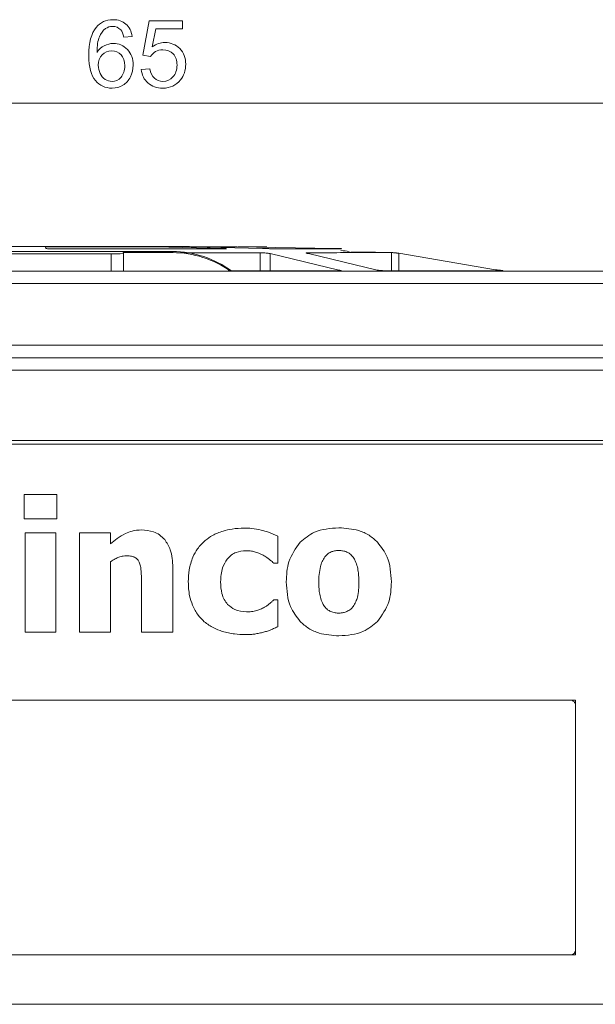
# Model space of a CAD drawing. Header units: millimetres. Extents: x -420 to 420, y -297 to 297.
# Tile 27 of 141: x -221 to -199, y -1 to 36. Entities that reach past the tile are written whole.
import ezdxf

# ---------------------------------------------------------------- set-up
doc = ezdxf.new("R2010")
doc.units = ezdxf.units.MM
doc.header["$MEASUREMENT"] = 0
doc.layers.add('layer 1', color=7, linetype='Continuous')

msp = doc.modelspace()

# ---------------------------------------------------------------- linework, layer by layer
at = {"layer": 'layer 1', "color": 7, "lineweight": 9}
for points, knots in [([(-216.3795, 34.9934), (-216.3795, 34.9934), (-216.684, 34.9689), (-216.684, 34.9689), (-216.684, 34.9689), (-216.7114, 35.0896), (-216.7505, 35.1777), (-216.8013, 35.2326), (-216.8013, 35.2326), (-216.8847, 35.3206), (-216.9879, 35.3644), (-217.1104, 35.3644), (-217.1104, 35.3644), (-217.209, 35.3644), (-217.2965, 35.337), (-217.3718, 35.2821), (-217.3718, 35.2821), (-217.4686, 35.2116), (-217.5444, 35.1089), (-217.601, 34.9736), (-217.601, 34.9736), (-217.657, 34.8376), (-217.6862, 34.6446), (-217.6885, 34.3943), (-217.6885, 34.3943), (-217.6144, 34.5069), (-217.5234, 34.5909), (-217.4161, 34.6451), (-217.4161, 34.6451), (-217.3088, 34.7), (-217.1968, 34.7274), (-217.0789, 34.7274), (-217.0789, 34.7274), (-216.8736, 34.7274), (-216.6986, 34.6516), (-216.5539, 34.5005), (-216.5539, 34.5005), (-216.4098, 34.3494), (-216.3375, 34.1546), (-216.3375, 33.9148), (-216.3375, 33.9148), (-216.3375, 33.7573), (-216.3713, 33.6115), (-216.439, 33.4761), (-216.439, 33.4761), (-216.5073, 33.3408), (-216.6, 33.2376), (-216.719, 33.1658), (-216.719, 33.1658), (-216.8374, 33.0941), (-216.9722, 33.0579), (-217.1227, 33.0579), (-217.1227, 33.0579), (-217.3788, 33.0579), (-217.5882, 33.1524), (-217.7503, 33.3408), (-217.7503, 33.3408), (-217.9119, 33.5292), (-217.993, 33.8401), (-217.993, 34.273), (-217.993, 34.273), (-217.993, 34.7571), (-217.9032, 35.1095), (-217.7241, 35.3294), (-217.7241, 35.3294), (-217.5678, 35.5207), (-217.3572, 35.6164), (-217.0918, 35.6164), (-217.0918, 35.6164), (-216.8946, 35.6164), (-216.7324, 35.561), (-216.6064, 35.4507), (-216.6064, 35.4507), (-216.4804, 35.3405), (-216.4046, 35.1882), (-216.3795, 34.9934)], [0, 0, 0, 0, 0.05, 0.05, 0.05, 0.05, 0.1, 0.1, 0.1, 0.1, 0.15, 0.15, 0.15, 0.15, 0.2, 0.2, 0.2, 0.2, 0.25, 0.25, 0.25, 0.25, 0.3, 0.3, 0.3, 0.3, 0.35, 0.35, 0.35, 0.35, 0.4, 0.4, 0.4, 0.4, 0.45, 0.45, 0.45, 0.45, 0.5, 0.5, 0.5, 0.5, 0.55, 0.55, 0.55, 0.55, 0.6, 0.6, 0.6, 0.6, 0.65, 0.65, 0.65, 0.65, 0.7, 0.7, 0.7, 0.7, 0.75, 0.75, 0.75, 0.75, 0.8, 0.8, 0.8, 0.8, 0.85, 0.85, 0.85, 0.85, 0.9, 0.9, 0.9, 0.9, 1, 1, 1, 1]), ([(-216.0324, 33.7579), (-216.0324, 33.7579), (-215.7104, 33.7824), (-215.7104, 33.7824), (-215.7104, 33.7824), (-215.6865, 33.6255), (-215.6311, 33.5076), (-215.5447, 33.4283), (-215.5447, 33.4283), (-215.4584, 33.3496), (-215.3528, 33.3099), (-215.2286, 33.3099), (-215.2286, 33.3099), (-215.0787, 33.3099), (-214.9532, 33.3659), (-214.8512, 33.4773), (-214.8512, 33.4773), (-214.7497, 33.5893), (-214.6989, 33.7375), (-214.6989, 33.9218), (-214.6989, 33.9218), (-214.6989, 34.0974), (-214.7473, 34.2356), (-214.8447, 34.3371), (-214.8447, 34.3371), (-214.9422, 34.4386), (-215.0711, 34.4894), (-215.2315, 34.4894), (-215.2315, 34.4894), (-215.3312, 34.4894), (-215.4205, 34.4666), (-215.4998, 34.4211), (-215.4998, 34.4211), (-215.5786, 34.3756), (-215.6404, 34.3167), (-215.6859, 34.2444), (-215.6859, 34.2444), (-215.6859, 34.2444), (-215.9764, 34.2864), (-215.9764, 34.2864), (-215.9764, 34.2864), (-215.9764, 34.2864), (-215.7349, 35.5744), (-215.7349, 35.5744), (-215.7349, 35.5744), (-215.7349, 35.5744), (-214.4924, 35.5744), (-214.4924, 35.5744), (-214.4924, 35.5744), (-214.4924, 35.5744), (-214.4924, 35.2804), (-214.4924, 35.2804), (-214.4924, 35.2804), (-214.4924, 35.2804), (-215.4893, 35.2804), (-215.4893, 35.2804), (-215.4893, 35.2804), (-215.4893, 35.2804), (-215.6229, 34.6043), (-215.6229, 34.6043), (-215.6229, 34.6043), (-215.473, 34.7099), (-215.3155, 34.7624), (-215.151, 34.7624), (-215.151, 34.7624), (-214.9328, 34.7624), (-214.7485, 34.6866), (-214.5986, 34.5349), (-214.5986, 34.5349), (-214.4487, 34.3832), (-214.3734, 34.1884), (-214.3734, 33.9504), (-214.3734, 33.9504), (-214.3734, 33.7235), (-214.4393, 33.5275), (-214.5712, 33.3624), (-214.5712, 33.3624), (-214.7316, 33.1594), (-214.9509, 33.0579), (-215.2286, 33.0579), (-215.2286, 33.0579), (-215.4561, 33.0579), (-215.6416, 33.1221), (-215.7857, 33.2498), (-215.7857, 33.2498), (-215.9297, 33.3776), (-216.012, 33.5467), (-216.0324, 33.7579)], [0, 0, 0, 0, 0.0434783, 0.0434783, 0.0434783, 0.0434783, 0.0869565, 0.0869565, 0.0869565, 0.0869565, 0.1304348, 0.1304348, 0.1304348, 0.1304348, 0.173913, 0.173913, 0.173913, 0.173913, 0.2173913, 0.2173913, 0.2173913, 0.2173913, 0.2608696, 0.2608696, 0.2608696, 0.2608696, 0.3043478, 0.3043478, 0.3043478, 0.3043478, 0.3478261, 0.3478261, 0.3478261, 0.3478261, 0.3913043, 0.3913043, 0.3913043, 0.3913043, 0.4347826, 0.4347826, 0.4347826, 0.4347826, 0.4782609, 0.4782609, 0.4782609, 0.4782609, 0.5217391, 0.5217391, 0.5217391, 0.5217391, 0.5652174, 0.5652174, 0.5652174, 0.5652174, 0.6086957, 0.6086957, 0.6086957, 0.6086957, 0.6521739, 0.6521739, 0.6521739, 0.6521739, 0.6956522, 0.6956522, 0.6956522, 0.6956522, 0.7391304, 0.7391304, 0.7391304, 0.7391304, 0.7826087, 0.7826087, 0.7826087, 0.7826087, 0.826087, 0.826087, 0.826087, 0.826087, 0.8695652, 0.8695652, 0.8695652, 0.8695652, 0.9130435, 0.9130435, 0.9130435, 0.9130435, 1, 1, 1, 1]), ([(-217.6395, 33.9119), (-217.6395, 33.8057), (-217.6168, 33.7042), (-217.5718, 33.6074), (-217.5718, 33.6074), (-217.5269, 33.5106), (-217.4639, 33.4371), (-217.384, 33.3863), (-217.384, 33.3863), (-217.3035, 33.3356), (-217.2183, 33.3099), (-217.1279, 33.3099), (-217.1279, 33.3099), (-216.9967, 33.3099), (-216.8847, 33.3624), (-216.7919, 33.4674), (-216.7919, 33.4674), (-216.6992, 33.5724), (-216.6525, 33.7147), (-216.6525, 33.895), (-216.6525, 33.895), (-216.6525, 34.0682), (-216.6986, 34.2047), (-216.7902, 34.3045), (-216.7902, 34.3045), (-216.8818, 34.4042), (-216.9984, 34.4544), (-217.1402, 34.4544), (-217.1402, 34.4544), (-217.279, 34.4544), (-217.3974, 34.4042), (-217.4943, 34.3045), (-217.4943, 34.3045), (-217.5911, 34.2047), (-217.6395, 34.0741), (-217.6395, 33.9119)], [0, 0, 0, 0, 0.1, 0.1, 0.1, 0.1, 0.2, 0.2, 0.2, 0.2, 0.3, 0.3, 0.3, 0.3, 0.4, 0.4, 0.4, 0.4, 0.5, 0.5, 0.5, 0.5, 0.6, 0.6, 0.6, 0.6, 0.7, 0.7, 0.7, 0.7, 0.8, 0.8, 0.8, 0.8, 1, 1, 1, 1]), ([(-213.2078, 27.1292), (-213.5939, 27.1301), (-213.9801, 27.131), (-214.3793, 27.1318), (-214.3793, 27.1318), (-215.3471, 27.1332), (-216.391, 27.1323), (-217.4352, 27.1321), (-217.4352, 27.1321), (-218.6435, 27.1318), (-219.852, 27.132), (-221.066, 27.1321), (-221.066, 27.1321), (-221.7336, 27.1321), (-222.4028, 27.1321), (-223.0719, 27.1321), (-223.0719, 27.1321), (-223.7039, 27.1321), (-224.336, 27.1321), (-224.962, 27.132), (-224.962, 27.132), (-225.538, 27.132), (-226.1091, 27.1316), (-226.6787, 27.1316), (-226.6787, 27.1316), (-227.2061, 27.1316), (-227.7321, 27.1316), (-228.222, 27.1294), (-228.222, 27.1294), (-228.2704, 27.1292), (-228.3185, 27.129), (-228.3665, 27.1288)], [0, 0, 0, 0, 0.1111111, 0.1111111, 0.1111111, 0.1111111, 0.2222222, 0.2222222, 0.2222222, 0.2222222, 0.3333333, 0.3333333, 0.3333333, 0.3333333, 0.4444444, 0.4444444, 0.4444444, 0.4444444, 0.5555556, 0.5555556, 0.5555556, 0.5555556, 0.6666667, 0.6666667, 0.6666667, 0.6666667, 0.7777778, 0.7777778, 0.7777778, 0.7777778, 1, 1, 1, 1]), ([(-219.6146, 27.1279), (-219.6113, 27.1281), (-219.6081, 27.1281), (-219.5976, 27.1281), (-219.5976, 27.1281), (-219.5871, 27.1283), (-219.5693, 27.1283), (-219.5475, 27.1284), (-219.5475, 27.1284), (-219.5259, 27.1284), (-219.5, 27.1284), (-219.471, 27.1286), (-219.471, 27.1286), (-219.4419, 27.1286), (-219.4098, 27.1288), (-219.3774, 27.1288)], [0, 0, 0, 0, 0.2, 0.2, 0.2, 0.2, 0.4, 0.4, 0.4, 0.4, 0.6, 0.6, 0.6, 0.6, 1, 1, 1, 1]), ([(-219.29, 27.0475), (-219.3092, 27.048), (-219.3286, 27.0486), (-219.3477, 27.0491), (-219.3477, 27.0491), (-219.3669, 27.0499), (-219.3857, 27.0504), (-219.4042, 27.051), (-219.4042, 27.051), (-219.4225, 27.0515), (-219.4401, 27.0523), (-219.4569, 27.0528), (-219.4569, 27.0528), (-219.4736, 27.0534), (-219.4893, 27.0539), (-219.5035, 27.0547), (-219.5035, 27.0547), (-219.5179, 27.0552), (-219.5309, 27.0558), (-219.5423, 27.0563), (-219.5423, 27.0563), (-219.5536, 27.0571), (-219.5632, 27.0576), (-219.5712, 27.0582), (-219.5712, 27.0582), (-219.5793, 27.0587), (-219.5856, 27.0595), (-219.5893, 27.06), (-219.5893, 27.06), (-219.593, 27.0606), (-219.5943, 27.0611), (-219.5956, 27.0619)], [0, 0, 0, 0, 0.1111111, 0.1111111, 0.1111111, 0.1111111, 0.2222222, 0.2222222, 0.2222222, 0.2222222, 0.3333333, 0.3333333, 0.3333333, 0.3333333, 0.4444444, 0.4444444, 0.4444444, 0.4444444, 0.5555556, 0.5555556, 0.5555556, 0.5555556, 0.6666667, 0.6666667, 0.6666667, 0.6666667, 0.7777778, 0.7777778, 0.7777778, 0.7777778, 1, 1, 1, 1]), ([(-219.3774, 27.1288), (-218.7513, 27.1288), (-218.1249, 27.1288), (-217.5422, 27.1288), (-217.5422, 27.1288), (-216.9595, 27.1288), (-216.4204, 27.1288), (-215.8813, 27.1288)], [0, 0, 0, 0, 0.3333333, 0.3333333, 0.3333333, 0.3333333, 1, 1, 1, 1]), ([(-219.29, 27.0475), (-218.7165, 27.0477), (-218.143, 27.0478), (-217.5814, 27.048), (-217.5814, 27.048), (-217.0198, 27.0482), (-216.4702, 27.0482), (-215.934, 27.0484), (-215.934, 27.0484), (-215.3981, 27.0486), (-214.8758, 27.0488), (-214.3822, 27.0489), (-214.3822, 27.0489), (-213.8886, 27.0491), (-213.4233, 27.0493), (-212.9582, 27.0495)], [0, 0, 0, 0, 0.2, 0.2, 0.2, 0.2, 0.4, 0.4, 0.4, 0.4, 0.6, 0.6, 0.6, 0.6, 1, 1, 1, 1]), ([(-215.8813, 27.1288), (-215.8531, 27.1288), (-215.8248, 27.1288), (-215.7939, 27.1286), (-215.7939, 27.1286), (-215.7632, 27.1286), (-215.7299, 27.1286), (-215.697, 27.1284), (-215.697, 27.1284), (-215.6643, 27.1284), (-215.6318, 27.1284), (-215.6029, 27.1283), (-215.6029, 27.1283), (-215.5739, 27.1283), (-215.5482, 27.1281), (-215.5227, 27.1281)], [0, 0, 0, 0, 0.2, 0.2, 0.2, 0.2, 0.4, 0.4, 0.4, 0.4, 0.6, 0.6, 0.6, 0.6, 1, 1, 1, 1]), ([(-214.6335, 26.8999), (-214.2199, 26.9003), (-213.8064, 26.9005), (-213.4139, 26.9009), (-213.4139, 26.9009), (-212.7696, 26.9014), (-212.1819, 26.902), (-211.594, 26.9025)], [0, 0, 0, 0, 0.3333333, 0.3333333, 0.3333333, 0.3333333, 1, 1, 1, 1]), ([(-214.0924, 27.1283), (-214.1132, 27.1283), (-214.1339, 27.1283), (-214.1484, 27.1284), (-214.1484, 27.1284), (-214.1628, 27.1284), (-214.1707, 27.1284), (-214.1735, 27.1286), (-214.1735, 27.1286), (-214.1765, 27.1286), (-214.1741, 27.1288), (-214.1646, 27.1288), (-214.1646, 27.1288), (-214.1554, 27.1288), (-214.1391, 27.129), (-214.1229, 27.129)], [0, 0, 0, 0, 0.2, 0.2, 0.2, 0.2, 0.4, 0.4, 0.4, 0.4, 0.6, 0.6, 0.6, 0.6, 1, 1, 1, 1]), ([(-214.1229, 27.129), (-213.7838, 27.129), (-213.4446, 27.129), (-213.2124, 27.1292), (-213.2124, 27.1292), (-212.9804, 27.1292), (-212.8552, 27.1292), (-212.7302, 27.1292)], [0, 0, 0, 0, 0.3333333, 0.3333333, 0.3333333, 0.3333333, 1, 1, 1, 1]), ([(-212.8554, 27.0547), (-212.8567, 27.0539), (-212.858, 27.0532), (-212.8626, 27.0525), (-212.8626, 27.0525), (-212.867, 27.0519), (-212.8744, 27.0513), (-212.8839, 27.051), (-212.8839, 27.051), (-212.8929, 27.0504), (-212.9036, 27.0501), (-212.9166, 27.0499), (-212.9166, 27.0499), (-212.9292, 27.0497), (-212.9438, 27.0497), (-212.9582, 27.0495)], [0, 0, 0, 0, 0.2, 0.2, 0.2, 0.2, 0.4, 0.4, 0.4, 0.4, 0.6, 0.6, 0.6, 0.6, 1, 1, 1, 1]), ([(-212.9375, 27.0639), (-212.9253, 27.0632), (-212.9133, 27.0624), (-212.9029, 27.0615), (-212.9029, 27.0615), (-212.8925, 27.0608), (-212.884, 27.06), (-212.877, 27.0593), (-212.877, 27.0593), (-212.87, 27.0586), (-212.8643, 27.0578), (-212.8609, 27.0569), (-212.8609, 27.0569), (-212.8576, 27.0562), (-212.8565, 27.0554), (-212.8554, 27.0547)], [0, 0, 0, 0, 0.2, 0.2, 0.2, 0.2, 0.4, 0.4, 0.4, 0.4, 0.6, 0.6, 0.6, 0.6, 1, 1, 1, 1]), ([(-212.7302, 27.1292), (-212.7223, 27.1292), (-212.7145, 27.129), (-212.6997, 27.129), (-212.6997, 27.129), (-212.6849, 27.129), (-212.6635, 27.1288), (-212.6383, 27.1288), (-212.6383, 27.1288), (-212.6132, 27.1288), (-212.5847, 27.1286), (-212.5539, 27.1286), (-212.5539, 27.1286), (-212.523, 27.1286), (-212.4899, 27.1284), (-212.4568, 27.1284)], [0, 0, 0, 0, 0.2, 0.2, 0.2, 0.2, 0.4, 0.4, 0.4, 0.4, 0.6, 0.6, 0.6, 0.6, 1, 1, 1, 1]), ([(-211.3417, 27.1212), (-211.5206, 27.1233), (-211.6996, 27.1253), (-211.8985, 27.1262), (-211.8985, 27.1262), (-212.0608, 27.127), (-212.2366, 27.1271), (-212.4123, 27.1273)], [0, 0, 0, 0, 0.3333333, 0.3333333, 0.3333333, 0.3333333, 1, 1, 1, 1]), ([(-211.594, 26.9025), (-211.5692, 26.902), (-211.5445, 26.9014), (-211.5173, 26.9003), (-211.5173, 26.9003), (-211.4873, 26.899), (-211.4543, 26.897), (-211.4213, 26.8946), (-211.4213, 26.8946), (-211.3855, 26.8918), (-211.35, 26.8888), (-211.3167, 26.8853), (-211.3167, 26.8853), (-211.299, 26.8835), (-211.282, 26.8815), (-211.2664, 26.8794), (-211.2664, 26.8794), (-211.2502, 26.8772), (-211.2354, 26.875), (-211.2206, 26.8726)], [0, 0, 0, 0, 0.1666667, 0.1666667, 0.1666667, 0.1666667, 0.3333333, 0.3333333, 0.3333333, 0.3333333, 0.5, 0.5, 0.5, 0.5, 0.6666667, 0.6666667, 0.6666667, 0.6666667, 1, 1, 1, 1]), ([(-211.0947, 27.0508), (-211.1076, 27.0513), (-211.1206, 27.0519), (-211.1354, 27.0525), (-211.1354, 27.0525), (-211.1501, 27.053), (-211.1666, 27.0538), (-211.1838, 27.0543), (-211.1838, 27.0543), (-211.2012, 27.0549), (-211.2193, 27.0554), (-211.238, 27.056), (-211.238, 27.056), (-211.2566, 27.0565), (-211.2759, 27.0573), (-211.2953, 27.0578), (-211.2953, 27.0578), (-211.3147, 27.0584), (-211.3343, 27.0589), (-211.3535, 27.0595), (-211.3535, 27.0595), (-211.3725, 27.06), (-211.3914, 27.0608), (-211.4097, 27.0613), (-211.4097, 27.0613), (-211.428, 27.0619), (-211.4456, 27.0624), (-211.4617, 27.063), (-211.4617, 27.063), (-211.4779, 27.0635), (-211.4925, 27.0641), (-211.5071, 27.0648)], [0, 0, 0, 0, 0.1111111, 0.1111111, 0.1111111, 0.1111111, 0.2222222, 0.2222222, 0.2222222, 0.2222222, 0.3333333, 0.3333333, 0.3333333, 0.3333333, 0.4444444, 0.4444444, 0.4444444, 0.4444444, 0.5555556, 0.5555556, 0.5555556, 0.5555556, 0.6666667, 0.6666667, 0.6666667, 0.6666667, 0.7777778, 0.7777778, 0.7777778, 0.7777778, 1, 1, 1, 1]), ([(-211.0947, 27.0508), (-210.7542, 27.0512), (-210.4136, 27.0513), (-210.1188, 27.0517), (-210.1188, 27.0517), (-209.8239, 27.0521), (-209.5751, 27.0523), (-209.3595, 27.0526), (-209.3595, 27.0526), (-209.1441, 27.053), (-208.9622, 27.0534), (-208.8328, 27.0536), (-208.8328, 27.0536), (-208.7034, 27.0539), (-208.6267, 27.0543), (-208.5498, 27.0547)], [0, 0, 0, 0, 0.2, 0.2, 0.2, 0.2, 0.4, 0.4, 0.4, 0.4, 0.6, 0.6, 0.6, 0.6, 1, 1, 1, 1]), ([(-209.7902, 26.8746), (-209.8034, 26.877), (-209.8163, 26.8792), (-209.8274, 26.8815), (-209.8274, 26.8815), (-209.8379, 26.8835), (-209.8464, 26.8855), (-209.8533, 26.8874), (-209.8533, 26.8874), (-209.866, 26.8909), (-209.8725, 26.894), (-209.8725, 26.8966), (-209.8725, 26.8966), (-209.8723, 26.899), (-209.8664, 26.901), (-209.854, 26.9025), (-209.854, 26.9025), (-209.8427, 26.9036), (-209.8261, 26.9044), (-209.8093, 26.9049)], [0, 0, 0, 0, 0.1666667, 0.1666667, 0.1666667, 0.1666667, 0.3333333, 0.3333333, 0.3333333, 0.3333333, 0.5, 0.5, 0.5, 0.5, 0.6666667, 0.6666667, 0.6666667, 0.6666667, 1, 1, 1, 1]), ([(-209.8093, 26.9049), (-209.383, 26.9057), (-208.9567, 26.9064), (-208.5893, 26.9071), (-208.5893, 26.9071), (-208.222, 26.9081), (-207.9138, 26.9088), (-207.6493, 26.9096), (-207.6493, 26.9096), (-207.3845, 26.9103), (-207.1636, 26.911), (-207.0109, 26.9118), (-207.0109, 26.9118), (-206.8584, 26.9125), (-206.7741, 26.9133), (-206.6896, 26.914)], [0, 0, 0, 0, 0.2, 0.2, 0.2, 0.2, 0.4, 0.4, 0.4, 0.4, 0.6, 0.6, 0.6, 0.6, 1, 1, 1, 1]), ([(-208.8273, 27.0682), (-208.7908, 27.0671), (-208.7546, 27.066), (-208.7211, 27.0648), (-208.7211, 27.0648), (-208.6875, 27.0637), (-208.6568, 27.0624), (-208.6307, 27.0613), (-208.6307, 27.0613), (-208.6047, 27.0602), (-208.5832, 27.0591), (-208.5701, 27.058), (-208.5701, 27.058), (-208.5572, 27.0569), (-208.5529, 27.0558), (-208.5485, 27.0547)], [0, 0, 0, 0, 0.2, 0.2, 0.2, 0.2, 0.4, 0.4, 0.4, 0.4, 0.6, 0.6, 0.6, 0.6, 1, 1, 1, 1]), ([(-208.2028, 26.9192), (-208.2257, 26.9277), (-208.2488, 26.9362), (-208.2743, 26.9434), (-208.2743, 26.9434), (-208.3579, 26.9667), (-208.4684, 26.9757), (-208.5792, 26.9848)], [0, 0, 0, 0, 0.3333333, 0.3333333, 0.3333333, 0.3333333, 1, 1, 1, 1]), ([(-206.7129, 26.9166), (-206.8153, 26.9173), (-206.9177, 26.9179), (-207.0789, 26.9186), (-207.0789, 26.9186), (-207.24, 26.9194), (-207.4598, 26.9199), (-207.7641, 26.9206), (-207.7641, 26.9206), (-207.8992, 26.9208), (-208.0508, 26.9212), (-208.2026, 26.9214)], [0, 0, 0, 0, 0.25, 0.25, 0.25, 0.25, 0.5, 0.5, 0.5, 0.5, 1, 1, 1, 1]), ([(-206.4354, 26.8874), (-206.4552, 26.8896), (-206.4748, 26.8918), (-206.494, 26.894), (-206.494, 26.894), (-206.5125, 26.8959), (-206.5306, 26.8979), (-206.548, 26.8996), (-206.548, 26.8996), (-206.5805, 26.9031), (-206.6103, 26.906), (-206.6356, 26.9086), (-206.6356, 26.9086), (-206.6587, 26.911), (-206.678, 26.9129), (-206.6903, 26.9144), (-206.6903, 26.9144), (-206.7016, 26.9155), (-206.7073, 26.916), (-206.7129, 26.9166)], [0, 0, 0, 0, 0.1666667, 0.1666667, 0.1666667, 0.1666667, 0.3333333, 0.3333333, 0.3333333, 0.3333333, 0.5, 0.5, 0.5, 0.5, 0.6666667, 0.6666667, 0.6666667, 0.6666667, 1, 1, 1, 1]), ([(-206.6896, 26.914), (-206.6846, 26.9136), (-206.6794, 26.9131), (-206.6683, 26.9118), (-206.6683, 26.9118), (-206.6565, 26.9105), (-206.6375, 26.9086), (-206.6145, 26.9062), (-206.6145, 26.9062), (-206.5896, 26.9036), (-206.5598, 26.9007), (-206.5273, 26.8972), (-206.5273, 26.8972), (-206.5101, 26.8955), (-206.4918, 26.8935), (-206.4733, 26.8914), (-206.4733, 26.8914), (-206.4541, 26.8894), (-206.4343, 26.8872), (-206.4145, 26.885)], [0, 0, 0, 0, 0.1666667, 0.1666667, 0.1666667, 0.1666667, 0.3333333, 0.3333333, 0.3333333, 0.3333333, 0.5, 0.5, 0.5, 0.5, 0.6666667, 0.6666667, 0.6666667, 0.6666667, 1, 1, 1, 1]), ([(-212.7935, 26.2222), (-212.1871, 26.2224), (-211.5805, 26.2226), (-211.0091, 26.2228), (-211.0091, 26.2228), (-210.1775, 26.2231), (-209.4199, 26.2233), (-208.6623, 26.2237)], [0, 0, 0, 0, 0.3333333, 0.3333333, 0.3333333, 0.3333333, 1, 1, 1, 1]), ([(-208.5673, 26.2322), (-208.5686, 26.2309), (-208.5697, 26.2296), (-208.574, 26.2285), (-208.574, 26.2285), (-208.5779, 26.2274), (-208.5847, 26.2265), (-208.5932, 26.2257), (-208.5932, 26.2257), (-208.6015, 26.2252), (-208.6115, 26.2244), (-208.6235, 26.2242), (-208.6235, 26.2242), (-208.6352, 26.2239), (-208.6487, 26.2237), (-208.6623, 26.2237)], [0, 0, 0, 0, 0.2, 0.2, 0.2, 0.2, 0.4, 0.4, 0.4, 0.4, 0.6, 0.6, 0.6, 0.6, 1, 1, 1, 1]), ([(-208.6496, 26.2549), (-208.6359, 26.2523), (-208.6222, 26.2499), (-208.6108, 26.2473), (-208.6108, 26.2473), (-208.6002, 26.2451), (-208.5915, 26.2431), (-208.5853, 26.2412), (-208.5853, 26.2412), (-208.5745, 26.2377), (-208.5708, 26.235), (-208.5673, 26.2322)], [0, 0, 0, 0, 0.25, 0.25, 0.25, 0.25, 0.5, 0.5, 0.5, 0.5, 1, 1, 1, 1]), ([(-206.8133, 26.225), (-206.8375, 26.2253), (-206.8615, 26.2259), (-206.8898, 26.227), (-206.8898, 26.227), (-206.9207, 26.2283), (-206.9567, 26.2303), (-206.993, 26.2329), (-206.993, 26.2329), (-207.0124, 26.2342), (-207.0318, 26.2357), (-207.051, 26.2374), (-207.051, 26.2374), (-207.0712, 26.239), (-207.091, 26.2409), (-207.1104, 26.2427), (-207.1104, 26.2427), (-207.1303, 26.2448), (-207.1497, 26.247), (-207.1675, 26.2492), (-207.1675, 26.2492), (-207.186, 26.2516), (-207.2026, 26.254), (-207.2193, 26.2566)], [0, 0, 0, 0, 0.1428571, 0.1428571, 0.1428571, 0.1428571, 0.2857143, 0.2857143, 0.2857143, 0.2857143, 0.4285714, 0.4285714, 0.4285714, 0.4285714, 0.5714286, 0.5714286, 0.5714286, 0.5714286, 0.7142857, 0.7142857, 0.7142857, 0.7142857, 1, 1, 1, 1]), ([(-206.8133, 26.225), (-206.2149, 26.2257), (-205.6164, 26.2263), (-205.103, 26.227), (-205.103, 26.227), (-204.5898, 26.2278), (-204.1617, 26.2283), (-203.7969, 26.229), (-203.7969, 26.229), (-203.4322, 26.2296), (-203.1308, 26.2303), (-202.929, 26.2311), (-202.929, 26.2311), (-202.7271, 26.2316), (-202.6247, 26.2324), (-202.5221, 26.2329)], [0, 0, 0, 0, 0.2, 0.2, 0.2, 0.2, 0.4, 0.4, 0.4, 0.4, 0.6, 0.6, 0.6, 0.6, 1, 1, 1, 1]), ([(-202.8003, 26.2684), (-202.7792, 26.2658), (-202.7581, 26.2631), (-202.7376, 26.2605), (-202.7376, 26.2605), (-202.7178, 26.2581), (-202.6986, 26.2559), (-202.6803, 26.2536), (-202.6803, 26.2536), (-202.6628, 26.2514), (-202.6461, 26.2496), (-202.6306, 26.2477), (-202.6306, 26.2477), (-202.616, 26.2459), (-202.6023, 26.2442), (-202.5901, 26.2427), (-202.5901, 26.2427), (-202.5672, 26.24), (-202.5485, 26.2375), (-202.5378, 26.2359), (-202.5378, 26.2359), (-202.5282, 26.2344), (-202.5248, 26.2339), (-202.5217, 26.2331)], [0, 0, 0, 0, 0.1428571, 0.1428571, 0.1428571, 0.1428571, 0.2857143, 0.2857143, 0.2857143, 0.2857143, 0.4285714, 0.4285714, 0.4285714, 0.4285714, 0.5714286, 0.5714286, 0.5714286, 0.5714286, 0.7142857, 0.7142857, 0.7142857, 0.7142857, 1, 1, 1, 1]), ([(-212.1843, 16.6108), (-212.3361, 16.6049), (-212.4881, 16.5992), (-212.6371, 16.5753), (-212.6371, 16.5753), (-212.7522, 16.5568), (-212.8659, 16.5276), (-212.9794, 16.4982)], [0, 0, 0, 0, 0.3333333, 0.3333333, 0.3333333, 0.3333333, 1, 1, 1, 1]), ([(-211.5589, 16.5383), (-211.6752, 16.5616), (-211.7915, 16.5847), (-211.909, 16.5968), (-211.909, 16.5968), (-212.0004, 16.606), (-212.0922, 16.6084), (-212.1843, 16.6108)], [0, 0, 0, 0, 0.3333333, 0.3333333, 0.3333333, 0.3333333, 1, 1, 1, 1]), ([(-208.6518, 16.6204), (-208.9707, 16.5995), (-209.2894, 16.5786), (-209.5647, 16.4522), (-209.5647, 16.4522), (-209.757, 16.364), (-209.9282, 16.2242), (-210.0992, 16.0845)], [0, 0, 0, 0, 0.3333333, 0.3333333, 0.3333333, 0.3333333, 1, 1, 1, 1]), ([(-207.2034, 16.0812), (-207.3061, 16.1736), (-207.4089, 16.266), (-207.5243, 16.3407), (-207.5243, 16.3407), (-207.6432, 16.4174), (-207.7753, 16.4755), (-207.9112, 16.516), (-207.9112, 16.516), (-208.1504, 16.5871), (-208.4011, 16.6038), (-208.6518, 16.6204)], [0, 0, 0, 0, 0.25, 0.25, 0.25, 0.25, 0.5, 0.5, 0.5, 0.5, 1, 1, 1, 1]), ([(-216.6282, 16.4045), (-216.7329, 16.3457), (-216.8373, 16.2867), (-216.9357, 16.2189), (-216.9357, 16.2189), (-217.0214, 16.1594), (-217.1026, 16.093), (-217.1838, 16.0266)], [0, 0, 0, 0, 0.3333333, 0.3333333, 0.3333333, 0.3333333, 1, 1, 1, 1]), ([(-216.0298, 16.5402), (-216.1483, 16.5337), (-216.2668, 16.5272), (-216.3796, 16.4977), (-216.3796, 16.4977), (-216.4646, 16.4753), (-216.5465, 16.44), (-216.6282, 16.4045)], [0, 0, 0, 0, 0.3333333, 0.3333333, 0.3333333, 0.3333333, 1, 1, 1, 1]), ([(-215.1587, 16.1804), (-215.2188, 16.242), (-215.2789, 16.3036), (-215.3482, 16.3538), (-215.3482, 16.3538), (-215.4182, 16.4045), (-215.4977, 16.4435), (-215.58, 16.4705), (-215.58, 16.4705), (-215.7244, 16.5182), (-215.8771, 16.5291), (-216.0298, 16.5402)], [0, 0, 0, 0, 0.25, 0.25, 0.25, 0.25, 0.5, 0.5, 0.5, 0.5, 1, 1, 1, 1]), ([(-212.9794, 16.4982), (-213.1151, 16.4505), (-213.251, 16.4028), (-213.3751, 16.3333), (-213.3751, 16.3333), (-213.4686, 16.2806), (-213.5557, 16.2156), (-213.6426, 16.1507)], [0, 0, 0, 0, 0.3333333, 0.3333333, 0.3333333, 0.3333333, 1, 1, 1, 1]), ([(-210.9301, 16.3078), (-211.0462, 16.362), (-211.1625, 16.4163), (-211.2831, 16.4581), (-211.2831, 16.4581), (-211.3733, 16.4895), (-211.4661, 16.5139), (-211.5589, 16.5383)], [0, 0, 0, 0, 0.3333333, 0.3333333, 0.3333333, 0.3333333, 1, 1, 1, 1]), ([(-214.8568, 15.1387), (-214.8653, 15.3672), (-214.874, 15.5959), (-214.9514, 15.8014), (-214.9514, 15.8014), (-215.0014, 15.9342), (-215.0801, 16.0573), (-215.1587, 16.1804)], [0, 0, 0, 0, 0.3333333, 0.3333333, 0.3333333, 0.3333333, 1, 1, 1, 1]), ([(-213.6426, 16.1507), (-213.7463, 16.0499), (-213.85, 15.9492), (-213.9324, 15.8331), (-213.9324, 15.8331), (-214.0005, 15.7375), (-214.0539, 15.6314), (-214.1073, 15.5252)], [0, 0, 0, 0, 0.3333333, 0.3333333, 0.3333333, 0.3333333, 1, 1, 1, 1]), ([(-210.0992, 16.0845), (-210.2646, 15.8502), (-210.4303, 15.616), (-210.5155, 15.3546), (-210.5155, 15.3546), (-210.5926, 15.118), (-210.604, 14.8592), (-210.6155, 14.6003)], [0, 0, 0, 0, 0.3333333, 0.3333333, 0.3333333, 0.3333333, 1, 1, 1, 1]), ([(-206.6892, 14.6003), (-206.709, 14.9228), (-206.7288, 15.2452), (-206.8503, 15.528), (-206.8503, 15.528), (-206.9351, 15.7253), (-207.0691, 15.9031), (-207.2034, 16.0812)], [0, 0, 0, 0, 0.3333333, 0.3333333, 0.3333333, 0.3333333, 1, 1, 1, 1]), ([(-217.1838, 15.3535), (-217.125, 15.3925), (-217.0664, 15.4317), (-217.0039, 15.4635), (-217.0039, 15.4635), (-216.961, 15.4853), (-216.9162, 15.5036), (-216.8715, 15.5221)], [0, 0, 0, 0, 0.3333333, 0.3333333, 0.3333333, 0.3333333, 1, 1, 1, 1]), ([(-216.8715, 15.5221), (-216.8179, 15.5391), (-216.7643, 15.5561), (-216.7092, 15.5648), (-216.7092, 15.5648), (-216.6676, 15.5715), (-216.6253, 15.5733), (-216.5831, 15.5753)], [0, 0, 0, 0, 0.3333333, 0.3333333, 0.3333333, 0.3333333, 1, 1, 1, 1]), ([(-216.5831, 15.5753), (-216.5197, 15.5739), (-216.4565, 15.5724), (-216.3957, 15.5583), (-216.3957, 15.5583), (-216.3572, 15.5493), (-216.3197, 15.535), (-216.2821, 15.521)], [0, 0, 0, 0, 0.3333333, 0.3333333, 0.3333333, 0.3333333, 1, 1, 1, 1]), ([(-216.2821, 15.521), (-216.2422, 15.4959), (-216.2023, 15.4707), (-216.1718, 15.4367), (-216.1718, 15.4367), (-216.1464, 15.4086), (-216.1278, 15.3742), (-216.1091, 15.34)], [0, 0, 0, 0, 0.3333333, 0.3333333, 0.3333333, 0.3333333, 1, 1, 1, 1]), ([(-214.1073, 15.5252), (-214.162, 15.3679), (-214.2168, 15.2108), (-214.2451, 15.0487), (-214.2451, 15.0487), (-214.2704, 14.903), (-214.2743, 14.7534), (-214.2783, 14.6039)], [0, 0, 0, 0, 0.3333333, 0.3333333, 0.3333333, 0.3333333, 1, 1, 1, 1]), ([(-212.8245, 15.4496), (-212.7757, 15.5031), (-212.7269, 15.5567), (-212.67, 15.601), (-212.67, 15.601), (-212.6141, 15.6447), (-212.5504, 15.6792), (-212.484, 15.7033), (-212.484, 15.7033), (-212.3703, 15.7441), (-212.2486, 15.7539), (-212.1268, 15.7639)], [0, 0, 0, 0, 0.25, 0.25, 0.25, 0.25, 0.5, 0.5, 0.5, 0.5, 1, 1, 1, 1]), ([(-212.1268, 15.7639), (-212.0562, 15.7619), (-211.9856, 15.7598), (-211.9162, 15.7486), (-211.9162, 15.7486), (-211.8658, 15.7404), (-211.8162, 15.7275), (-211.7665, 15.7146)], [0, 0, 0, 0, 0.3333333, 0.3333333, 0.3333333, 0.3333333, 1, 1, 1, 1]), ([(-211.7665, 15.7146), (-211.7094, 15.6959), (-211.6521, 15.677), (-211.597, 15.6532), (-211.597, 15.6532), (-211.5565, 15.6358), (-211.5169, 15.6155), (-211.4774, 15.5953)], [0, 0, 0, 0, 0.3333333, 0.3333333, 0.3333333, 0.3333333, 1, 1, 1, 1]), ([(-211.4774, 15.5953), (-211.4337, 15.5698), (-211.3899, 15.5443), (-211.3481, 15.5158), (-211.3481, 15.5158), (-211.3163, 15.494), (-211.2855, 15.4707), (-211.2548, 15.4472)], [0, 0, 0, 0, 0.3333333, 0.3333333, 0.3333333, 0.3333333, 1, 1, 1, 1]), ([(-209.1774, 15.5347), (-209.2138, 15.4764), (-209.2504, 15.4182), (-209.2778, 15.3559), (-209.2778, 15.3559), (-209.3037, 15.2971), (-209.3214, 15.2344), (-209.339, 15.172)], [0, 0, 0, 0, 0.3333333, 0.3333333, 0.3333333, 0.3333333, 1, 1, 1, 1]), ([(-208.9406, 15.7219), (-208.9886, 15.6972), (-209.0367, 15.6726), (-209.0779, 15.6393), (-209.0779, 15.6393), (-209.1149, 15.6092), (-209.1462, 15.572), (-209.1774, 15.5347)], [0, 0, 0, 0, 0.3333333, 0.3333333, 0.3333333, 0.3333333, 1, 1, 1, 1]), ([(-208.6518, 15.7715), (-208.7086, 15.7693), (-208.7655, 15.7672), (-208.8208, 15.7562), (-208.8208, 15.7562), (-208.8613, 15.7478), (-208.9008, 15.7349), (-208.9406, 15.7219)], [0, 0, 0, 0, 0.3333333, 0.3333333, 0.3333333, 0.3333333, 1, 1, 1, 1]), ([(-208.3514, 15.716), (-208.4041, 15.7338), (-208.4566, 15.7517), (-208.5108, 15.7608), (-208.5108, 15.7608), (-208.557, 15.7685), (-208.6043, 15.77), (-208.6518, 15.7715)], [0, 0, 0, 0, 0.3333333, 0.3333333, 0.3333333, 0.3333333, 1, 1, 1, 1]), ([(-208.1148, 15.5175), (-208.1536, 15.5652), (-208.1926, 15.6131), (-208.2405, 15.6495), (-208.2405, 15.6495), (-208.2745, 15.6755), (-208.3129, 15.6957), (-208.3514, 15.716)], [0, 0, 0, 0, 0.3333333, 0.3333333, 0.3333333, 0.3333333, 1, 1, 1, 1]), ([(-207.9598, 15.157), (-207.9813, 15.2335), (-208.0025, 15.3101), (-208.0364, 15.381), (-208.0364, 15.381), (-208.0587, 15.4282), (-208.0867, 15.4727), (-208.1148, 15.5175)], [0, 0, 0, 0, 0.3333333, 0.3333333, 0.3333333, 0.3333333, 1, 1, 1, 1]), ([(-216.1091, 15.34), (-216.0919, 15.2886), (-216.0747, 15.237), (-216.0634, 15.1843), (-216.0634, 15.1843), (-216.0514, 15.1276), (-216.0462, 15.0692), (-216.0411, 15.0108)], [0, 0, 0, 0, 0.3333333, 0.3333333, 0.3333333, 0.3333333, 1, 1, 1, 1]), ([(-213.0711, 14.6039), (-213.0624, 14.7852), (-213.0538, 14.9664), (-212.9937, 15.1309), (-212.9937, 15.1309), (-212.953, 15.2422), (-212.8887, 15.3459), (-212.8245, 15.4496)], [0, 0, 0, 0, 0.3333333, 0.3333333, 0.3333333, 0.3333333, 1, 1, 1, 1]), ([(-211.2548, 15.4472), (-211.2195, 15.4189), (-211.184, 15.3907), (-211.1498, 15.3609), (-211.1498, 15.3609), (-211.1267, 15.3407), (-211.1041, 15.32), (-211.0816, 15.2992)], [0, 0, 0, 0, 0.3333333, 0.3333333, 0.3333333, 0.3333333, 1, 1, 1, 1]), ([(-209.339, 15.172), (-209.3586, 15.074), (-209.3782, 14.976), (-209.3883, 14.8769), (-209.3883, 14.8769), (-209.3979, 14.783), (-209.3991, 14.6882), (-209.4003, 14.5933)], [0, 0, 0, 0, 0.3333333, 0.3333333, 0.3333333, 0.3333333, 1, 1, 1, 1]), ([(-207.9044, 14.5933), (-207.906, 14.7083), (-207.9077, 14.8233), (-207.9218, 14.9368), (-207.9218, 14.9368), (-207.931, 15.0106), (-207.9454, 15.0838), (-207.9598, 15.157)], [0, 0, 0, 0, 0.3333333, 0.3333333, 0.3333333, 0.3333333, 1, 1, 1, 1]), ([(-216.0411, 15.0108), (-216.0353, 14.927), (-216.0294, 14.8431), (-216.0265, 14.7593), (-216.0265, 14.7593), (-216.0241, 14.6935), (-216.0235, 14.6275), (-216.0231, 14.5617)], [0, 0, 0, 0, 0.3333333, 0.3333333, 0.3333333, 0.3333333, 1, 1, 1, 1]), ([(-214.2783, 14.6039), (-214.272, 14.4273), (-214.2658, 14.2509), (-214.2286, 14.0805), (-214.2286, 14.0805), (-214.2025, 13.9611), (-214.1613, 13.8448), (-214.1199, 13.7285)], [0, 0, 0, 0, 0.3333333, 0.3333333, 0.3333333, 0.3333333, 1, 1, 1, 1]), ([(-212.8073, 13.756), (-212.8528, 13.8137), (-212.8985, 13.8714), (-212.9341, 13.935), (-212.9341, 13.935), (-212.9733, 14.0047), (-213.0007, 14.0816), (-213.0199, 14.1596), (-213.0199, 14.1596), (-213.0558, 14.3049), (-213.0636, 14.4543), (-213.0711, 14.6039)], [0, 0, 0, 0, 0.25, 0.25, 0.25, 0.25, 0.5, 0.5, 0.5, 0.5, 1, 1, 1, 1]), ([(-210.6155, 14.6003), (-210.5953, 14.2783), (-210.5754, 13.9564), (-210.4536, 13.6741), (-210.4536, 13.6741), (-210.3685, 13.4771), (-210.2337, 13.2994), (-210.0992, 13.1218)], [0, 0, 0, 0, 0.3333333, 0.3333333, 0.3333333, 0.3333333, 1, 1, 1, 1]), ([(-209.4003, 14.5933), (-209.3987, 14.4765), (-209.3972, 14.3595), (-209.382, 14.2443), (-209.382, 14.2443), (-209.3724, 14.1718), (-209.3575, 14.1003), (-209.3425, 14.0285)], [0, 0, 0, 0, 0.3333333, 0.3333333, 0.3333333, 0.3333333, 1, 1, 1, 1]), ([(-207.9587, 14.0261), (-207.9414, 14.1189), (-207.9242, 14.2116), (-207.9151, 14.3049), (-207.9151, 14.3049), (-207.9059, 14.4005), (-207.9051, 14.497), (-207.9044, 14.5933)], [0, 0, 0, 0, 0.3333333, 0.3333333, 0.3333333, 0.3333333, 1, 1, 1, 1]), ([(-207.2022, 13.1218), (-207.0377, 13.3562), (-206.8732, 13.5904), (-206.7885, 13.8514), (-206.7885, 13.8514), (-206.7123, 14.0866), (-206.7009, 14.3436), (-206.6892, 14.6003)], [0, 0, 0, 0, 0.3333333, 0.3333333, 0.3333333, 0.3333333, 1, 1, 1, 1]), ([(-209.3425, 14.0285), (-209.3214, 13.9557), (-209.3001, 13.8829), (-209.2676, 13.815), (-209.2676, 13.815), (-209.2462, 13.7703), (-209.2199, 13.7279), (-209.1935, 13.6854)], [0, 0, 0, 0, 0.3333333, 0.3333333, 0.3333333, 0.3333333, 1, 1, 1, 1]), ([(-208.1181, 13.6751), (-208.0809, 13.7342), (-208.0438, 13.7934), (-208.016, 13.8568), (-208.016, 13.8568), (-207.9924, 13.9111), (-207.9756, 13.9686), (-207.9587, 14.0261)], [0, 0, 0, 0, 0.3333333, 0.3333333, 0.3333333, 0.3333333, 1, 1, 1, 1]), ([(-214.1199, 13.7285), (-214.0559, 13.5972), (-213.9918, 13.4662), (-213.9047, 13.3517), (-213.9047, 13.3517), (-213.8387, 13.2652), (-213.7596, 13.1881), (-213.6805, 13.1112)], [0, 0, 0, 0, 0.3333333, 0.3333333, 0.3333333, 0.3333333, 1, 1, 1, 1]), ([(-212.1063, 13.4773), (-212.2586, 13.4898), (-212.411, 13.5024), (-212.5417, 13.5647), (-212.5417, 13.5647), (-212.638, 13.6104), (-212.7227, 13.6832), (-212.8073, 13.756)], [0, 0, 0, 0, 0.3333333, 0.3333333, 0.3333333, 0.3333333, 1, 1, 1, 1]), ([(-211.4282, 13.6494), (-211.4774, 13.6233), (-211.5267, 13.5972), (-211.5779, 13.576), (-211.5779, 13.576), (-211.623, 13.5575), (-211.6694, 13.5425), (-211.716, 13.5277)], [0, 0, 0, 0, 0.3333333, 0.3333333, 0.3333333, 0.3333333, 1, 1, 1, 1]), ([(-211.2261, 13.795), (-211.2603, 13.7664), (-211.2945, 13.7379), (-211.3308, 13.7122), (-211.3308, 13.7122), (-211.3622, 13.6899), (-211.3951, 13.6695), (-211.4282, 13.6494)], [0, 0, 0, 0, 0.3333333, 0.3333333, 0.3333333, 0.3333333, 1, 1, 1, 1]), ([(-211.0816, 13.9317), (-211.1063, 13.9071), (-211.1313, 13.8827), (-211.1566, 13.8588), (-211.1566, 13.8588), (-211.1795, 13.8374), (-211.2028, 13.8161), (-211.2261, 13.795)], [0, 0, 0, 0, 0.3333333, 0.3333333, 0.3333333, 0.3333333, 1, 1, 1, 1]), ([(-209.1935, 13.6854), (-209.1561, 13.6399), (-209.1186, 13.5946), (-209.0728, 13.5599), (-209.0728, 13.5599), (-209.0374, 13.5333), (-208.9971, 13.5129), (-208.9567, 13.4926)], [0, 0, 0, 0, 0.3333333, 0.3333333, 0.3333333, 0.3333333, 1, 1, 1, 1]), ([(-208.3527, 13.4926), (-208.3009, 13.5181), (-208.2493, 13.5436), (-208.2063, 13.5799), (-208.2063, 13.5799), (-208.1736, 13.6074), (-208.1458, 13.6412), (-208.1181, 13.6751)], [0, 0, 0, 0, 0.3333333, 0.3333333, 0.3333333, 0.3333333, 1, 1, 1, 1]), ([(-211.716, 13.5277), (-211.7842, 13.5115), (-211.8523, 13.4954), (-211.9214, 13.4871), (-211.9214, 13.4871), (-211.9824, 13.4797), (-212.0444, 13.4784), (-212.1063, 13.4773)], [0, 0, 0, 0, 0.3333333, 0.3333333, 0.3333333, 0.3333333, 1, 1, 1, 1]), ([(-208.9567, 13.4926), (-208.901, 13.473), (-208.8454, 13.4534), (-208.7881, 13.4432), (-208.7881, 13.4432), (-208.7404, 13.4349), (-208.6914, 13.4331), (-208.6426, 13.4314)], [0, 0, 0, 0, 0.3333333, 0.3333333, 0.3333333, 0.3333333, 1, 1, 1, 1]), ([(-208.6426, 13.4314), (-208.5882, 13.4349), (-208.5339, 13.4386), (-208.4814, 13.4506), (-208.4814, 13.4506), (-208.4377, 13.4608), (-208.3952, 13.4767), (-208.3527, 13.4926)], [0, 0, 0, 0, 0.3333333, 0.3333333, 0.3333333, 0.3333333, 1, 1, 1, 1]), ([(-213.6805, 13.1112), (-213.5666, 13.0256), (-213.4529, 12.9402), (-213.3277, 12.8764), (-213.3277, 12.8764), (-213.2255, 12.8241), (-213.1157, 12.7864), (-213.0059, 12.7487)], [0, 0, 0, 0, 0.3333333, 0.3333333, 0.3333333, 0.3333333, 1, 1, 1, 1]), ([(-211.1642, 12.8221), (-211.1178, 12.842), (-211.0714, 12.862), (-211.0252, 12.882), (-211.0252, 12.882), (-210.9934, 12.8957), (-210.9618, 12.9093), (-210.9301, 12.923)], [0, 0, 0, 0, 0.3333333, 0.3333333, 0.3333333, 0.3333333, 1, 1, 1, 1]), ([(-210.0992, 13.1218), (-209.9962, 13.0293), (-209.8932, 12.9369), (-209.7777, 12.8622), (-209.7777, 12.8622), (-209.6588, 12.7855), (-209.5268, 12.7274), (-209.3911, 12.6869), (-209.3911, 12.6869), (-209.1523, 12.6158), (-208.9019, 12.5991), (-208.6518, 12.5823)], [0, 0, 0, 0, 0.25, 0.25, 0.25, 0.25, 0.5, 0.5, 0.5, 0.5, 1, 1, 1, 1]), ([(-208.6518, 12.5823), (-208.3314, 12.6032), (-208.0112, 12.6241), (-207.7354, 12.7516), (-207.7354, 12.7516), (-207.5433, 12.8406), (-207.3727, 12.9812), (-207.2022, 13.1218)], [0, 0, 0, 0, 0.3333333, 0.3333333, 0.3333333, 0.3333333, 1, 1, 1, 1]), ([(-213.0059, 12.7487), (-212.8535, 12.7106), (-212.7012, 12.6725), (-212.5463, 12.6531), (-212.5463, 12.6531), (-212.4154, 12.6367), (-212.2827, 12.6335), (-212.1499, 12.6304)], [0, 0, 0, 0, 0.3333333, 0.3333333, 0.3333333, 0.3333333, 1, 1, 1, 1]), ([(-212.1499, 12.6304), (-212.0682, 12.6309), (-211.9867, 12.6313), (-211.9055, 12.6381), (-211.9055, 12.6381), (-211.8552, 12.6424), (-211.8051, 12.649), (-211.755, 12.6557)], [0, 0, 0, 0, 0.3333333, 0.3333333, 0.3333333, 0.3333333, 1, 1, 1, 1]), ([(-211.755, 12.6557), (-211.6968, 12.6668), (-211.6386, 12.6779), (-211.5807, 12.691), (-211.5807, 12.691), (-211.5315, 12.7023), (-211.4827, 12.715), (-211.4339, 12.728)], [0, 0, 0, 0, 0.3333333, 0.3333333, 0.3333333, 0.3333333, 1, 1, 1, 1]), ([(-211.4339, 12.728), (-211.3827, 12.7428), (-211.3317, 12.7576), (-211.2816, 12.7755), (-211.2816, 12.7755), (-211.242, 12.7897), (-211.203, 12.8058), (-211.1642, 12.8221)], [0, 0, 0, 0, 0.3333333, 0.3333333, 0.3333333, 0.3333333, 1, 1, 1, 1]), ([(-199.8102, 9.9923), (-199.8102, 10.0413), (-199.8298, 10.0882), (-199.8644, 10.123), (-199.8644, 10.123), (-199.8991, 10.1577), (-199.9461, 10.1771), (-199.9951, 10.1771)], [0, 0, 0, 0, 0.3333333, 0.3333333, 0.3333333, 0.3333333, 1, 1, 1, 1])]:
    msp.add_open_spline(points, degree=3, knots=knots, dxfattribs=at)
for points in [[(-186.4071, 32.4919), (-186.4071, 32.4919), (-246.4899, 32.4919), (-246.4899, 32.4919)], [(-225.9584, 26.9473), (-225.9584, 26.9473), (-214.8664, 26.9473), (-214.8664, 26.9473)], [(-219.5956, 27.0619), (-219.5956, 27.0619), (-219.6146, 27.1279), (-219.6146, 27.1279)], [(-217.1638, 26.8615), (-217.0103, 26.8563), (-216.8567, 26.8613), (-216.704, 26.8766)], [(-216.7088, 26.9073), (-216.7088, 26.9073), (-214.8601, 26.9073), (-214.8601, 26.9073)], [(-216.704, 26.8766), (-216.704, 26.8766), (-216.7088, 26.9073), (-216.7088, 26.9073)], [(-216.704, 26.8766), (-216.704, 26.8766), (-216.704, 26.2146), (-216.704, 26.2146)], [(-212.9375, 27.0639), (-212.9375, 27.0639), (-215.5227, 27.1281), (-215.5227, 27.1281)], [(-214.8601, 26.9073), (-214.8601, 26.9073), (-214.8664, 26.9473), (-214.8664, 26.9473)], [(-212.6568, 26.2146), (-213.2952, 26.6903), (-214.0702, 26.9473), (-214.8664, 26.9473)], [(-212.7051, 26.2146), (-213.3333, 26.6652), (-214.087, 26.9073), (-214.8601, 26.9073)], [(-211.5071, 27.0648), (-211.5071, 27.0648), (-214.0924, 27.1283), (-214.0924, 27.1283)], [(-208.8273, 27.0682), (-208.8273, 27.0682), (-212.4568, 27.1284), (-212.4568, 27.1284)], [(-211.594, 26.2226), (-211.594, 26.2226), (-211.594, 26.9025), (-211.594, 26.9025)], [(-208.6496, 26.2549), (-208.6496, 26.2549), (-211.2206, 26.8726), (-211.2206, 26.8726)], [(-211.2206, 26.8726), (-211.2206, 26.8726), (-211.2206, 26.2228), (-211.2206, 26.2228)], [(-207.2193, 26.2566), (-207.2193, 26.2566), (-209.7902, 26.8746), (-209.7902, 26.8746)], [(-208.5485, 27.0547), (-208.5485, 27.0547), (-208.5498, 27.0547), (-208.5498, 27.0547)], [(-206.6896, 26.2252), (-206.6896, 26.2252), (-206.6896, 26.914), (-206.6896, 26.914)], [(-202.8003, 26.2684), (-202.8003, 26.2684), (-206.4145, 26.885), (-206.4145, 26.885)], [(-206.4145, 26.885), (-206.4145, 26.885), (-206.4145, 26.2255), (-206.4145, 26.2255)], [(-217.1638, 26.8615), (-217.1638, 26.8615), (-223.6341, 26.8615), (-223.6341, 26.8615)], [(-217.1638, 26.2146), (-217.1638, 26.2146), (-217.1638, 26.8615), (-217.1638, 26.8615)], [(-245.5656, 26.2146), (-245.5656, 26.2146), (-196.575, 26.2146), (-196.575, 26.2146)], [(-202.5217, 26.2331), (-202.5217, 26.2331), (-202.5221, 26.2329), (-202.5221, 26.2329)], [(-196.575, 25.7489), (-196.575, 25.7489), (-245.5656, 25.7489), (-245.5656, 25.7489)], [(-245.5656, 23.4451), (-245.5656, 23.4451), (-196.575, 23.4451), (-196.575, 23.4451)], [(-245.5656, 22.9794), (-245.5656, 22.9794), (-187.3315, 22.9794), (-187.3315, 22.9794)], [(-187.3315, 22.5172), (-187.3315, 22.5172), (-245.5656, 22.5172), (-245.5656, 22.5172)], [(-191.3524, 19.8828), (-191.3524, 19.8828), (-241.5446, 19.8828), (-241.5446, 19.8828)], [(-191.4911, 19.7442), (-191.4911, 19.7442), (-241.406, 19.7442), (-241.406, 19.7442)], [(-219.187, 17.8609), (-219.187, 17.8609), (-220.4105, 17.8609), (-220.4105, 17.8609)], [(-220.4105, 17.8609), (-220.4105, 17.8609), (-220.4105, 16.958), (-220.4105, 16.958)], [(-219.187, 16.958), (-219.187, 16.958), (-219.187, 17.8609), (-219.187, 17.8609)], [(-220.4105, 16.958), (-220.4105, 16.958), (-219.187, 16.958), (-219.187, 16.958)], [(-219.2208, 16.4285), (-219.2208, 16.4285), (-220.3778, 16.4285), (-220.3778, 16.4285)], [(-220.3778, 16.4285), (-220.3778, 16.4285), (-220.3778, 12.7154), (-220.3778, 12.7154)], [(-219.2208, 12.7154), (-219.2208, 12.7154), (-219.2208, 16.4285), (-219.2208, 16.4285)], [(-217.1838, 16.4372), (-217.1838, 16.4372), (-218.3433, 16.4372), (-218.3433, 16.4372)], [(-218.3433, 16.4372), (-218.3433, 16.4372), (-218.3433, 12.7154), (-218.3433, 12.7154)], [(-217.1838, 16.0266), (-217.1838, 16.0266), (-217.1838, 16.4372), (-217.1838, 16.4372)], [(-210.9301, 15.2992), (-210.9301, 15.2992), (-210.9301, 16.3078), (-210.9301, 16.3078)], [(-217.1838, 12.7154), (-217.1838, 12.7154), (-217.1838, 15.3535), (-217.1838, 15.3535)], [(-214.8568, 12.7154), (-214.8568, 12.7154), (-214.8568, 15.1387), (-214.8568, 15.1387)], [(-211.0816, 15.2992), (-211.0816, 15.2992), (-210.9301, 15.2992), (-210.9301, 15.2992)], [(-216.0231, 14.5617), (-216.0231, 14.5617), (-216.0231, 12.7154), (-216.0231, 12.7154)], [(-210.9301, 13.9317), (-210.9301, 13.9317), (-211.0816, 13.9317), (-211.0816, 13.9317)], [(-210.9301, 12.923), (-210.9301, 12.923), (-210.9301, 13.9317), (-210.9301, 13.9317)], [(-220.3778, 12.7154), (-220.3778, 12.7154), (-219.2208, 12.7154), (-219.2208, 12.7154)], [(-218.3433, 12.7154), (-218.3433, 12.7154), (-217.1838, 12.7154), (-217.1838, 12.7154)], [(-216.0231, 12.7154), (-216.0231, 12.7154), (-214.8568, 12.7154), (-214.8568, 12.7154)], [(-199.8102, 10.1771), (-199.8102, 10.1771), (-233.0868, 10.1771), (-233.0868, 10.1771)], [(-199.9951, 10.1771), (-199.9951, 10.1771), (-232.902, 10.1771), (-232.902, 10.1771)], [(-199.8102, 0.6563), (-199.8102, 0.6563), (-199.8102, 10.1771), (-199.8102, 10.1771)], [(-199.8102, 0.8412), (-199.8102, 0.8412), (-199.8102, 9.9923), (-199.8102, 9.9923)], [(-199.9951, 0.6563), (-199.893, 0.6563), (-199.8102, 0.7391), (-199.8102, 0.8412)], [(-233.0868, 0.6563), (-233.0868, 0.6563), (-199.8102, 0.6563), (-199.8102, 0.6563)], [(-232.902, 0.6563), (-232.902, 0.6563), (-199.9951, 0.6563), (-199.9951, 0.6563)], [(-240.9438, -1.1924), (-240.9438, -1.1924), (-191.9532, -1.1924), (-191.9532, -1.1924)]]:
    msp.add_open_spline(points, degree=3, dxfattribs=at)

doc.saveas('drawing.dxf')
